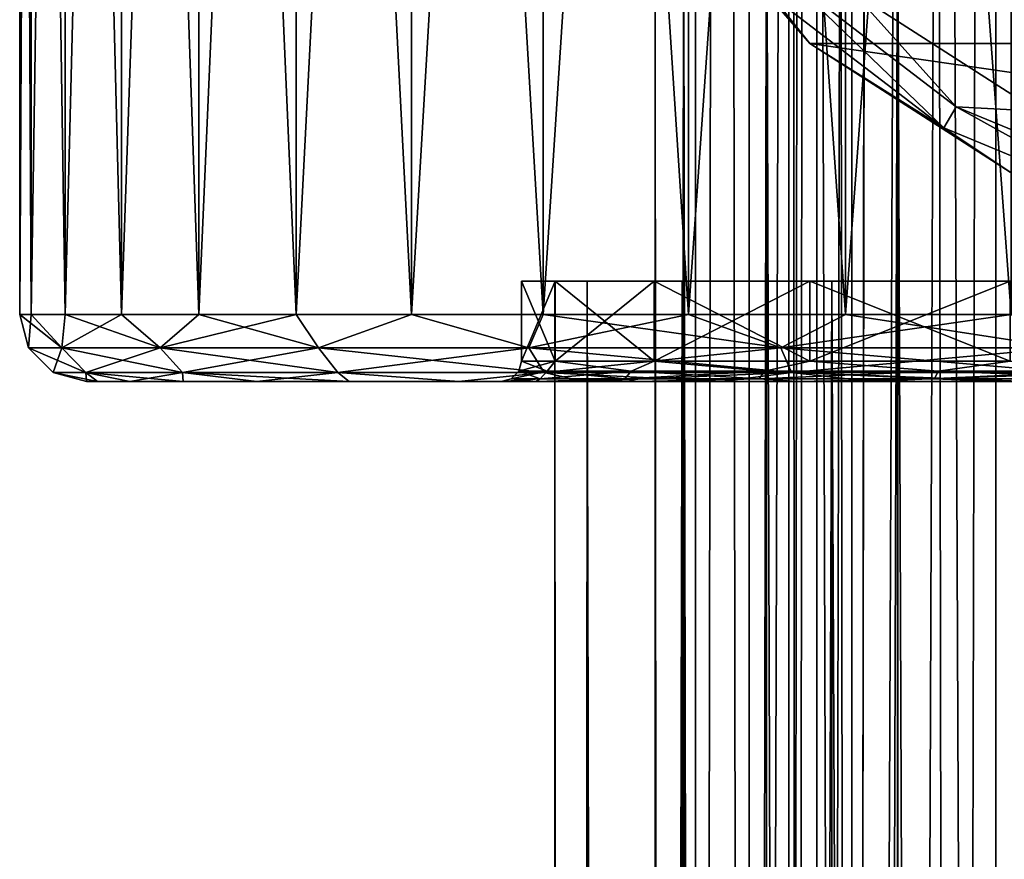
# Model space of a CAD drawing. Header units: millimetres. Extents: x -144 to 364, y -408 to 1133.
# Tile 238 of 256: x -20 to -5, y 688 to 700. Entities that reach past the tile are written whole.
import ezdxf

# ---------------------------------------------------------------- set-up
doc = ezdxf.new("R2010")
doc.units = ezdxf.units.MM
doc.header["$LTSCALE"] = 41.718519
for name, color, linetype in [('1294', 7, 'CONTINUOUS'), ('1295', 7, 'CONTINUOUS'), ('1935', 7, 'CONTINUOUS'), ('1938', 7, 'CONTINUOUS'), ('1939', 7, 'CONTINUOUS'), ('1949', 7, 'CONTINUOUS'), ('408', 7, 'CONTINUOUS'), ('417', 7, 'CONTINUOUS'), ('439', 7, 'CONTINUOUS'), ('440', 7, 'CONTINUOUS'), ('537', 7, 'CONTINUOUS'), ('538', 7, 'CONTINUOUS'), ('543', 7, 'CONTINUOUS'), ('547', 7, 'CONTINUOUS'), ('548', 7, 'CONTINUOUS'), ('549', 7, 'CONTINUOUS'), ('550', 7, 'CONTINUOUS'), ('551', 7, 'CONTINUOUS'), ('552', 7, 'CONTINUOUS'), ('553', 7, 'CONTINUOUS')]:
    doc.layers.add(name, color=color, linetype=linetype)

msp = doc.modelspace()

# ---------------------------------------------------------------- linework, layer by layer
at = {"layer": '1294', "color": 7, "linetype": 'CONTINUOUS', "true_color": 0xaaaaaa}
for points in [[(-9.096, 552.75, -4.154), (-9.898, 552.75, -1.423), (-9.096, 1072.75, -4.154), (-9.096, 552.75, -4.154)], [(-9.898, 552.75, -1.423), (-9.898, 552.75, 1.423), (-9.898, 1072.75, -1.423), (-9.898, 552.75, -1.423)], [(-9.096, 1072.75, -4.154), (-9.898, 552.75, -1.423), (-9.898, 1072.75, -1.423), (-9.096, 1072.75, -4.154)], [(-9.898, 552.75, 1.423), (-9.096, 552.75, 4.154), (-9.898, 1072.75, 1.423), (-9.898, 552.75, 1.423)], [(-9.898, 1072.75, -1.423), (-9.898, 552.75, 1.423), (-9.898, 1072.75, 1.423), (-9.898, 1072.75, -1.423)], [(-9.898, 1072.75, 1.423), (-9.096, 552.75, 4.154), (-9.096, 1072.75, 4.154), (-9.898, 1072.75, 1.423)], [(-7.557, 552.75, -6.549), (-9.096, 552.75, -4.154), (-7.557, 1072.75, -6.549), (-7.557, 552.75, -6.549)], [(-7.557, 1072.75, -6.549), (-9.096, 552.75, -4.154), (-9.096, 1072.75, -4.154), (-7.557, 1072.75, -6.549)], [(-9.096, 552.75, 4.154), (-7.557, 552.75, 6.549), (-9.096, 1072.75, 4.154), (-9.096, 552.75, 4.154)], [(-9.096, 1072.75, 4.154), (-7.557, 552.75, 6.549), (-7.557, 1072.75, 6.549), (-9.096, 1072.75, 4.154)], [(-5.406, 552.75, -8.413), (-7.557, 552.75, -6.549), (-5.406, 1072.75, -8.413), (-5.406, 552.75, -8.413)], [(-5.406, 1072.75, -8.413), (-7.557, 552.75, -6.549), (-7.557, 1072.75, -6.549), (-5.406, 1072.75, -8.413)], [(-7.557, 552.75, 6.549), (-5.406, 552.75, 8.413), (-7.557, 1072.75, 6.549), (-7.557, 552.75, 6.549)], [(-7.557, 1072.75, 6.549), (-5.406, 552.75, 8.413), (-5.406, 1072.75, 8.413), (-7.557, 1072.75, 6.549)], [(-2.817, 552.75, -9.595), (-5.406, 552.75, -8.413), (-2.817, 1072.75, -9.595), (-2.817, 552.75, -9.595)], [(-2.817, 1072.75, -9.595), (-5.406, 552.75, -8.413), (-5.406, 1072.75, -8.413), (-2.817, 1072.75, -9.595)], [(-5.406, 552.75, 8.413), (-2.817, 552.75, 9.595), (-5.406, 1072.75, 8.413), (-5.406, 552.75, 8.413)], [(-5.406, 1072.75, 8.413), (-2.817, 552.75, 9.595), (-2.817, 1072.75, 9.595), (-5.406, 1072.75, 8.413)]]:
    msp.add_3dface(points, dxfattribs=at)
at = {"layer": '1295', "color": 7, "linetype": 'CONTINUOUS', "true_color": 0xaaaaaa}
for points in [[(-8.5, 1072.75), (-8.084, 1072.75, 2.627), (-8.5, 555.25, 0.001), (-8.5, 1072.75)], [(-8.5, 555.25, 0.001), (-8.084, 1072.75, 2.627), (-8.395, 555.25, 1.331), (-8.5, 555.25, 0.001)], [(-8.084, 1072.75, -2.627), (-8.5, 1072.75), (-8.395, 555.25, -1.33), (-8.084, 1072.75, -2.627)], [(-8.395, 555.25, -1.33), (-8.5, 1072.75), (-8.5, 555.25, 0.001), (-8.395, 555.25, -1.33)], [(-8.395, 555.25, 1.331), (-8.084, 1072.75, 2.627), (-8.083, 555.25, 2.629), (-8.395, 555.25, 1.331)], [(-8.084, 555.25, -2.627), (-8.084, 1072.75, -2.627), (-8.395, 555.25, -1.33), (-8.084, 555.25, -2.627)], [(-8.084, 1072.75, 2.627), (-6.877, 1072.75, 4.996), (-8.083, 555.25, 2.629), (-8.084, 1072.75, 2.627)], [(-6.877, 1072.75, -4.996), (-8.084, 1072.75, -2.627), (-7.573, 555.25, -3.86), (-6.877, 1072.75, -4.996)], [(-7.573, 555.25, -3.86), (-8.084, 1072.75, -2.627), (-8.084, 555.25, -2.627), (-7.573, 555.25, -3.86)], [(-8.083, 555.25, 2.629), (-6.877, 1072.75, 4.996), (-7.571, 555.25, 3.863), (-8.083, 555.25, 2.629)], [(-6.875, 555.25, -4.998), (-6.877, 1072.75, -4.996), (-7.573, 555.25, -3.86), (-6.875, 555.25, -4.998)], [(-7.571, 555.25, 3.863), (-6.877, 1072.75, 4.996), (-6.872, 555.25, 5.003), (-7.571, 555.25, 3.863)], [(-6.877, 1072.75, 4.996), (-4.996, 1072.75, 6.877), (-6.872, 555.25, 5.003), (-6.877, 1072.75, 4.996)], [(-4.996, 1072.75, -6.877), (-6.877, 1072.75, -4.996), (-6.006, 555.25, -6.014), (-4.996, 1072.75, -6.877)], [(-6.006, 555.25, -6.014), (-6.877, 1072.75, -4.996), (-6.875, 555.25, -4.998), (-6.006, 555.25, -6.014)], [(-6.872, 555.25, 5.003), (-4.996, 1072.75, 6.877), (-4.99, 555.25, 6.881), (-6.872, 555.25, 5.003)], [(-4.989, 555.25, -6.882), (-4.996, 1072.75, -6.877), (-6.006, 555.25, -6.014), (-4.989, 555.25, -6.882)]]:
    msp.add_3dface(points, dxfattribs=at)
at = {"layer": '1935', "color": 7, "linetype": 'CONTINUOUS', "true_color": 0xaaaaaa}
msp.add_3dface([(-4.777, 698.789, -47.5), (7.531, 700.559, -47.5), (-7.531, 700.559, -47.5), (-4.777, 698.789, -47.5)], dxfattribs=at)
at = {"layer": '1938', "color": 7, "linetype": 'CONTINUOUS', "true_color": 0xaaaaaa}
for points in [[(-8.186, 699.803, -77.5), (-10.516, 702.492, -77.5), (8.186, 699.803, -77.5), (-8.186, 699.803, -77.5)], [(8.186, 699.803, -77.5), (-10.516, 702.492, -77.5), (10.516, 702.492, -77.5), (8.186, 699.803, -77.5)], [(-5.193, 697.88, -77.5), (-8.186, 699.803, -77.5), (5.193, 697.88, -77.5), (-5.193, 697.88, -77.5)], [(5.193, 697.88, -77.5), (-8.186, 699.803, -77.5), (8.186, 699.803, -77.5), (5.193, 697.88, -77.5)]]:
    msp.add_3dface(points, dxfattribs=at)
at = {"layer": '1939', "color": 7, "linetype": 'CONTINUOUS', "true_color": 0xaaaaaa}
for points in [[(-10.516, 702.492, -77.5), (-8.186, 699.803, -77.5), (-10.516, 702.492, -48.5), (-10.516, 702.492, -77.5)], [(-10.516, 702.492, -48.5), (-8.186, 699.803, -77.5), (-8.186, 699.803, -48.5), (-10.516, 702.492, -48.5)], [(-8.186, 699.803, -77.5), (-5.193, 697.88, -77.5), (-8.186, 699.803, -48.5), (-8.186, 699.803, -77.5)], [(-8.186, 699.803, -48.5), (-5.193, 697.88, -77.5), (-5.193, 697.88, -48.5), (-8.186, 699.803, -48.5)]]:
    msp.add_3dface(points, dxfattribs=at)
at = {"layer": '1949', "color": 7, "linetype": 'CONTINUOUS', "true_color": 0xaaaaaa}
for points in [[(-10.516, 702.492, -48.5), (-8.186, 699.803, -48.5), (-8.744, 700.506, -48), (-10.516, 702.492, -48.5)], [(-6.183, 698.54, -48), (-8.485, 700.765, -47.634), (-8.744, 700.506, -48), (-6.183, 698.54, -48)], [(-6, 698.858, -47.634), (-7.531, 700.559, -47.5), (-8.485, 700.765, -47.634), (-6, 698.858, -47.634)], [(-6, 698.858, -47.634), (-8.485, 700.765, -47.634), (-6.183, 698.54, -48), (-6, 698.858, -47.634)], [(-4.777, 698.789, -47.5), (-7.531, 700.559, -47.5), (-6, 698.858, -47.634), (-4.777, 698.789, -47.5)], [(-8.186, 699.803, -48.5), (-6.183, 698.54, -48), (-8.744, 700.506, -48), (-8.186, 699.803, -48.5)], [(-8.186, 699.803, -48.5), (-5.193, 697.88, -48.5), (-6.183, 698.54, -48), (-8.186, 699.803, -48.5)], [(-3.201, 697.305, -48), (-6, 698.858, -47.634), (-6.183, 698.54, -48), (-3.201, 697.305, -48)], [(-3.106, 697.659, -47.634), (-4.777, 698.789, -47.5), (-6, 698.858, -47.634), (-3.106, 697.659, -47.634)], [(-3.106, 697.659, -47.634), (-6, 698.858, -47.634), (-3.201, 697.305, -48), (-3.106, 697.659, -47.634)], [(-5.193, 697.88, -48.5), (-3.201, 697.305, -48), (-6.183, 698.54, -48), (-5.193, 697.88, -48.5)]]:
    msp.add_3dface(points, dxfattribs=at)
at = {"layer": '408', "color": 7, "linetype": 'CONTINUOUS', "true_color": 0xaaaaaa}
for points in [[(-11.514, 696.25, 3.381), (-12, 696.25), (-11.514, 39.15, 3.381), (-11.514, 696.25, 3.381)], [(-11.514, 39.15, 3.381), (-12, 696.25), (-12, 39.15), (-11.514, 39.15, 3.381)], [(-10.095, 696.25, 6.488), (-11.514, 696.25, 3.381), (-10.095, 39.15, 6.488), (-10.095, 696.25, 6.488)], [(-10.095, 39.15, 6.488), (-11.514, 696.25, 3.381), (-11.514, 39.15, 3.381), (-10.095, 39.15, 6.488)], [(-7.858, 696.25, 9.069), (-10.095, 696.25, 6.488), (-7.858, 39.15, 9.069), (-7.858, 696.25, 9.069)], [(-7.858, 39.15, 9.069), (-10.095, 696.25, 6.488), (-10.095, 39.15, 6.488), (-7.858, 39.15, 9.069)], [(-4.985, 696.25, 10.916), (-7.858, 696.25, 9.069), (-4.985, 39.15, 10.916), (-4.985, 696.25, 10.916)], [(-4.985, 39.15, 10.916), (-7.858, 696.25, 9.069), (-7.858, 39.15, 9.069), (-4.985, 39.15, 10.916)]]:
    msp.add_3dface(points, dxfattribs=at)
at = {"layer": '417', "color": 7, "linetype": 'CONTINUOUS', "true_color": 0xaaaaaa}
for points in [[(-12, 39.15), (-12, 696.25), (-11.514, 696.25, -3.381), (-12, 39.15)], [(-11.514, 39.15, -3.381), (-12, 39.15), (-11.514, 696.25, -3.381), (-11.514, 39.15, -3.381)], [(-10.095, 39.15, -6.488), (-11.514, 39.15, -3.381), (-10.095, 696.25, -6.488), (-10.095, 39.15, -6.488)], [(-10.095, 696.25, -6.488), (-11.514, 39.15, -3.381), (-11.514, 696.25, -3.381), (-10.095, 696.25, -6.488)], [(-7.858, 39.15, -9.069), (-10.095, 39.15, -6.488), (-7.858, 696.25, -9.069), (-7.858, 39.15, -9.069)], [(-7.858, 696.25, -9.069), (-10.095, 39.15, -6.488), (-10.095, 696.25, -6.488), (-7.858, 696.25, -9.069)], [(-4.985, 39.15, -10.916), (-7.858, 39.15, -9.069), (-4.985, 696.25, -10.916), (-4.985, 39.15, -10.916)], [(-4.985, 696.25, -10.916), (-7.858, 39.15, -9.069), (-7.858, 696.25, -9.069), (-4.985, 696.25, -10.916)]]:
    msp.add_3dface(points, dxfattribs=at)
at = {"layer": '439', "color": 7, "linetype": 'CONTINUOUS', "true_color": 0xaaaaaa}
for points in [[(-10.075, 49.75, 2.958), (-10.5, 49.75), (-10.075, 702.75, 2.958), (-10.075, 49.75, 2.958)], [(-10.075, 702.75, 2.958), (-10.5, 49.75), (-10.5, 376.25), (-10.075, 702.75, 2.958)], [(-10.5, 702.75), (-10.075, 702.75, 2.958), (-10.5, 376.25), (-10.5, 702.75)], [(-8.833, 49.75, 5.677), (-10.075, 49.75, 2.958), (-8.833, 702.75, 5.677), (-8.833, 49.75, 5.677)], [(-10.075, 49.75, 2.958), (-10.075, 702.75, 2.958), (-8.833, 702.75, 5.677), (-10.075, 49.75, 2.958)], [(-6.876, 49.75, 7.935), (-8.833, 49.75, 5.677), (-6.876, 702.75, 7.935), (-6.876, 49.75, 7.935)], [(-8.833, 49.75, 5.677), (-8.833, 702.75, 5.677), (-6.876, 702.75, 7.935), (-8.833, 49.75, 5.677)], [(-4.362, 49.75, 9.551), (-6.876, 49.75, 7.935), (-4.362, 702.75, 9.551), (-4.362, 49.75, 9.551)], [(-6.876, 49.75, 7.935), (-6.876, 702.75, 7.935), (-4.362, 702.75, 9.551), (-6.876, 49.75, 7.935)]]:
    msp.add_3dface(points, dxfattribs=at)
at = {"layer": '440', "color": 7, "linetype": 'CONTINUOUS', "true_color": 0xaaaaaa}
for points in [[(-10.075, 49.75, -2.958), (-10.075, 702.75, -2.958), (-10.5, 702.75), (-10.075, 49.75, -2.958)], [(-10.075, 49.75, -2.958), (-10.5, 702.75), (-10.5, 376.25), (-10.075, 49.75, -2.958)], [(-10.075, 49.75, -2.958), (-8.833, 49.75, -5.677), (-10.075, 702.75, -2.958), (-10.075, 49.75, -2.958)], [(-8.833, 49.75, -5.677), (-8.833, 702.75, -5.677), (-10.075, 702.75, -2.958), (-8.833, 49.75, -5.677)], [(-8.833, 49.75, -5.677), (-6.876, 49.75, -7.935), (-8.833, 702.75, -5.677), (-8.833, 49.75, -5.677)], [(-6.876, 49.75, -7.935), (-6.876, 702.75, -7.935), (-8.833, 702.75, -5.677), (-6.876, 49.75, -7.935)], [(-6.876, 49.75, -7.935), (-4.362, 49.75, -9.551), (-6.876, 702.75, -7.935), (-6.876, 49.75, -7.935)], [(-4.362, 49.75, -9.551), (-4.362, 702.75, -9.551), (-6.876, 702.75, -7.935), (-4.362, 49.75, -9.551)]]:
    msp.add_3dface(points, dxfattribs=at)
at = {"layer": '537', "color": 7, "linetype": 'CONTINUOUS', "true_color": 0xaaaaaa}
for points in [[(-18.838, 694.75, 2.479), (-19, 694.75), (-12.282, 694.75, 3.605), (-18.838, 694.75, 2.479)], [(-19, 694.75), (-18.838, 694.75, -2.479), (-12.8, 694.75), (-19, 694.75)], [(-12.282, 694.75, 3.605), (-19, 694.75), (-12.8, 694.75), (-12.282, 694.75, 3.605)], [(-18.353, 694.75, 4.917), (-18.838, 694.75, 2.479), (-12.282, 694.75, 3.605), (-18.353, 694.75, 4.917)], [(-18.838, 694.75, -2.479), (-18.353, 694.75, -4.917), (-12.282, 694.75, -3.605), (-18.838, 694.75, -2.479)], [(-12.8, 694.75), (-18.838, 694.75, -2.479), (-12.282, 694.75, -3.605), (-12.8, 694.75)], [(-17.554, 694.75, 7.271), (-18.353, 694.75, 4.917), (-10.768, 694.75, 6.92), (-17.554, 694.75, 7.271)], [(-10.768, 694.75, 6.92), (-18.353, 694.75, 4.917), (-12.282, 694.75, 3.605), (-10.768, 694.75, 6.92)], [(-18.353, 694.75, -4.917), (-17.554, 694.75, -7.271), (-10.768, 694.75, -6.92), (-18.353, 694.75, -4.917)], [(-12.282, 694.75, -3.605), (-18.353, 694.75, -4.917), (-10.768, 694.75, -6.92), (-12.282, 694.75, -3.605)], [(-16.455, 694.75, 9.5), (-17.554, 694.75, 7.271), (-8.383, 694.75, 9.673), (-16.455, 694.75, 9.5)], [(-8.383, 694.75, 9.673), (-17.554, 694.75, 7.271), (-10.768, 694.75, 6.92), (-8.383, 694.75, 9.673)], [(-17.554, 694.75, -7.271), (-16.455, 694.75, -9.5), (-10.768, 694.75, -6.92), (-17.554, 694.75, -7.271)], [(-15.074, 694.75, 11.566), (-16.455, 694.75, 9.5), (-8.383, 694.75, 9.673), (-15.074, 694.75, 11.566)], [(-16.455, 694.75, -9.5), (-15.074, 694.75, -11.566), (-8.383, 694.75, -9.673), (-16.455, 694.75, -9.5)], [(-10.768, 694.75, -6.92), (-16.455, 694.75, -9.5), (-8.383, 694.75, -9.673), (-10.768, 694.75, -6.92)], [(-13.435, 694.75, 13.435), (-15.074, 694.75, 11.566), (-1.822, 694.75, 12.67), (-13.435, 694.75, 13.435)], [(-1.822, 694.75, 12.67), (-15.074, 694.75, 11.566), (-5.318, 694.75, 11.643), (-1.822, 694.75, 12.67)], [(-5.318, 694.75, 11.643), (-15.074, 694.75, 11.566), (-8.383, 694.75, 9.673), (-5.318, 694.75, 11.643)], [(-15.074, 694.75, -11.566), (-13.435, 694.75, -13.435), (-5.318, 694.75, -11.643), (-15.074, 694.75, -11.566)], [(-8.383, 694.75, -9.673), (-15.074, 694.75, -11.566), (-5.318, 694.75, -11.643), (-8.383, 694.75, -9.673)], [(-11.567, 694.75, 15.074), (-13.435, 694.75, 13.435), (11.567, 694.75, 15.074), (-11.567, 694.75, 15.074)], [(11.567, 694.75, 15.074), (-13.435, 694.75, 13.435), (13.435, 694.75, 13.435), (11.567, 694.75, 15.074)], [(13.435, 694.75, 13.435), (-13.435, 694.75, 13.435), (-1.822, 694.75, 12.67), (13.435, 694.75, 13.435)], [(-11.567, 694.75, -15.074), (13.435, 694.75, -13.435), (-13.435, 694.75, -13.435), (-11.567, 694.75, -15.074)], [(-13.435, 694.75, -13.435), (13.435, 694.75, -13.435), (1.822, 694.75, -12.67), (-13.435, 694.75, -13.435)], [(-5.318, 694.75, -11.643), (-13.435, 694.75, -13.435), (-1.822, 694.75, -12.67), (-5.318, 694.75, -11.643)], [(-1.822, 694.75, -12.67), (-13.435, 694.75, -13.435), (1.822, 694.75, -12.67), (-1.822, 694.75, -12.67)], [(-9.5, 694.75, 16.454), (-11.567, 694.75, 15.074), (9.5, 694.75, 16.454), (-9.5, 694.75, 16.454)], [(9.5, 694.75, 16.454), (-11.567, 694.75, 15.074), (11.567, 694.75, 15.074), (9.5, 694.75, 16.454)], [(11.567, 694.75, -15.074), (13.435, 694.75, -13.435), (-11.567, 694.75, -15.074), (11.567, 694.75, -15.074)], [(-9.5, 694.75, -16.454), (11.567, 694.75, -15.074), (-11.567, 694.75, -15.074), (-9.5, 694.75, -16.454)], [(-7.271, 694.75, 17.554), (-9.5, 694.75, 16.454), (7.271, 694.75, 17.554), (-7.271, 694.75, 17.554)], [(7.271, 694.75, 17.554), (-9.5, 694.75, 16.454), (9.5, 694.75, 16.454), (7.271, 694.75, 17.554)], [(9.5, 694.75, -16.454), (11.567, 694.75, -15.074), (-9.5, 694.75, -16.454), (9.5, 694.75, -16.454)], [(-7.271, 694.75, -17.554), (9.5, 694.75, -16.454), (-9.5, 694.75, -16.454), (-7.271, 694.75, -17.554)], [(-4.918, 694.75, 18.353), (-7.271, 694.75, 17.554), (4.918, 694.75, 18.353), (-4.918, 694.75, 18.353)], [(4.918, 694.75, 18.353), (-7.271, 694.75, 17.554), (7.271, 694.75, 17.554), (4.918, 694.75, 18.353)], [(7.271, 694.75, -17.554), (9.5, 694.75, -16.454), (-7.271, 694.75, -17.554), (7.271, 694.75, -17.554)], [(-4.918, 694.75, -18.353), (7.271, 694.75, -17.554), (-7.271, 694.75, -17.554), (-4.918, 694.75, -18.353)]]:
    msp.add_3dface(points, dxfattribs=at)
at = {"layer": '538', "color": 7, "linetype": 'CONTINUOUS', "true_color": 0xaaaaaa}
for points in [[(-20, 729.25), (-19.829, 729.25, -2.611), (-20, 695.75), (-20, 729.25)], [(-20, 695.75), (-19.829, 729.25, -2.611), (-19.829, 695.75, -2.611), (-20, 695.75)], [(-19.829, 729.25, -2.611), (-19.319, 729.25, -5.176), (-19.829, 695.75, -2.611), (-19.829, 729.25, -2.611)], [(-19.829, 695.75, -2.611), (-19.319, 729.25, -5.176), (-19.319, 695.75, -5.176), (-19.829, 695.75, -2.611)], [(-19.319, 729.25, -5.176), (-18.478, 729.25, -7.654), (-19.319, 695.75, -5.176), (-19.319, 729.25, -5.176)], [(-19.319, 695.75, -5.176), (-18.478, 729.25, -7.654), (-18.478, 695.75, -7.654), (-19.319, 695.75, -5.176)], [(-18.478, 729.25, -7.654), (-17.321, 729.25, -10), (-18.478, 695.75, -7.654), (-18.478, 729.25, -7.654)], [(-18.478, 695.75, -7.654), (-17.321, 729.25, -10), (-17.321, 695.75, -10), (-18.478, 695.75, -7.654)], [(-17.321, 729.25, -10), (-15.867, 729.25, -12.175), (-17.321, 695.75, -10), (-17.321, 729.25, -10)], [(-17.321, 695.75, -10), (-15.867, 729.25, -12.175), (-15.867, 695.75, -12.175), (-17.321, 695.75, -10)], [(-15.867, 729.25, -12.175), (-14.142, 729.25, -14.142), (-15.867, 695.75, -12.175), (-15.867, 729.25, -12.175)], [(-15.867, 695.75, -12.175), (-14.142, 729.25, -14.142), (-14.142, 695.75, -14.142), (-15.867, 695.75, -12.175)], [(-14.142, 729.25, -14.142), (-12.175, 729.25, -15.867), (-14.142, 695.75, -14.142), (-14.142, 729.25, -14.142)], [(-14.142, 695.75, -14.142), (-12.175, 729.25, -15.867), (-12.175, 695.75, -15.867), (-14.142, 695.75, -14.142)], [(-12.175, 729.25, -15.867), (-10, 729.25, -17.321), (-12.175, 695.75, -15.867), (-12.175, 729.25, -15.867)], [(-12.175, 695.75, -15.867), (-10, 729.25, -17.321), (-10, 695.75, -17.321), (-12.175, 695.75, -15.867)], [(-10, 729.25, -17.321), (-7.654, 729.25, -18.478), (-10, 695.75, -17.321), (-10, 729.25, -17.321)], [(-10, 695.75, -17.321), (-7.654, 729.25, -18.478), (-7.654, 695.75, -18.478), (-10, 695.75, -17.321)], [(-7.654, 729.25, -18.478), (-5.176, 729.25, -19.319), (-7.654, 695.75, -18.478), (-7.654, 729.25, -18.478)], [(-7.654, 695.75, -18.478), (-5.176, 729.25, -19.319), (-5.176, 695.75, -19.319), (-7.654, 695.75, -18.478)]]:
    msp.add_3dface(points, dxfattribs=at)
at = {"layer": '543', "color": 7, "linetype": 'CONTINUOUS', "true_color": 0xaaaaaa}
for points in [[(-20, 729.25), (-20, 695.75), (-19.829, 695.75, 2.611), (-20, 729.25)], [(-19.829, 729.25, 2.611), (-20, 729.25), (-19.829, 695.75, 2.611), (-19.829, 729.25, 2.611)], [(-19.319, 729.25, 5.176), (-19.829, 729.25, 2.611), (-19.319, 695.75, 5.176), (-19.319, 729.25, 5.176)], [(-19.319, 695.75, 5.176), (-19.829, 729.25, 2.611), (-19.829, 695.75, 2.611), (-19.319, 695.75, 5.176)], [(-18.478, 729.25, 7.654), (-19.319, 729.25, 5.176), (-18.478, 695.75, 7.654), (-18.478, 729.25, 7.654)], [(-18.478, 695.75, 7.654), (-19.319, 729.25, 5.176), (-19.319, 695.75, 5.176), (-18.478, 695.75, 7.654)], [(-17.321, 729.25, 10), (-18.478, 729.25, 7.654), (-17.321, 695.75, 10), (-17.321, 729.25, 10)], [(-17.321, 695.75, 10), (-18.478, 729.25, 7.654), (-18.478, 695.75, 7.654), (-17.321, 695.75, 10)], [(-15.867, 729.25, 12.175), (-17.321, 729.25, 10), (-15.867, 695.75, 12.175), (-15.867, 729.25, 12.175)], [(-15.867, 695.75, 12.175), (-17.321, 729.25, 10), (-17.321, 695.75, 10), (-15.867, 695.75, 12.175)], [(-14.142, 729.25, 14.142), (-15.867, 729.25, 12.175), (-14.142, 695.75, 14.142), (-14.142, 729.25, 14.142)], [(-14.142, 695.75, 14.142), (-15.867, 729.25, 12.175), (-15.867, 695.75, 12.175), (-14.142, 695.75, 14.142)], [(-12.175, 729.25, 15.867), (-14.142, 729.25, 14.142), (-12.175, 695.75, 15.867), (-12.175, 729.25, 15.867)], [(-12.175, 695.75, 15.867), (-14.142, 729.25, 14.142), (-14.142, 695.75, 14.142), (-12.175, 695.75, 15.867)], [(-10, 729.25, 17.321), (-12.175, 729.25, 15.867), (-10, 695.75, 17.321), (-10, 729.25, 17.321)], [(-10, 695.75, 17.321), (-12.175, 729.25, 15.867), (-12.175, 695.75, 15.867), (-10, 695.75, 17.321)], [(-7.654, 729.25, 18.478), (-10, 729.25, 17.321), (-7.654, 695.75, 18.478), (-7.654, 729.25, 18.478)], [(-7.654, 695.75, 18.478), (-10, 729.25, 17.321), (-10, 695.75, 17.321), (-7.654, 695.75, 18.478)], [(-5.176, 729.25, 19.319), (-7.654, 729.25, 18.478), (-5.176, 695.75, 19.319), (-5.176, 729.25, 19.319)], [(-5.176, 695.75, 19.319), (-7.654, 729.25, 18.478), (-7.654, 695.75, 18.478), (-5.176, 695.75, 19.319)]]:
    msp.add_3dface(points, dxfattribs=at)
at = {"layer": '547', "color": 7, "linetype": 'CONTINUOUS', "true_color": 0xaaaaaa}
for points in [[(-20, 695.75), (-19.829, 695.75, -2.611), (-19.866, 695.25), (-20, 695.75)], [(-19.866, 695.25), (-19.829, 695.75, -2.611), (-19.368, 695.25, -4.421), (-19.866, 695.25)], [(-19.829, 695.75, -2.611), (-19.319, 695.75, -5.176), (-19.368, 695.25, -4.421), (-19.829, 695.75, -2.611)], [(-19.319, 695.75, -5.176), (-18.478, 695.75, -7.654), (-19.368, 695.25, -4.421), (-19.319, 695.75, -5.176)], [(-19.368, 695.25, -4.421), (-18.478, 695.75, -7.654), (-17.899, 695.25, -8.62), (-19.368, 695.25, -4.421)], [(-18.478, 695.75, -7.654), (-17.321, 695.75, -10), (-17.899, 695.25, -8.62), (-18.478, 695.75, -7.654)], [(-17.321, 695.75, -10), (-15.867, 695.75, -12.175), (-17.899, 695.25, -8.62), (-17.321, 695.75, -10)], [(-17.899, 695.25, -8.62), (-15.867, 695.75, -12.175), (-15.532, 695.25, -12.386), (-17.899, 695.25, -8.62)], [(-15.867, 695.75, -12.175), (-14.142, 695.75, -14.142), (-15.532, 695.25, -12.386), (-15.867, 695.75, -12.175)], [(-15.532, 695.25, -12.386), (-14.142, 695.75, -14.142), (-12.386, 695.25, -15.532), (-15.532, 695.25, -12.386)], [(-14.142, 695.75, -14.142), (-12.175, 695.75, -15.867), (-12.386, 695.25, -15.532), (-14.142, 695.75, -14.142)], [(-12.175, 695.75, -15.867), (-10, 695.75, -17.321), (-12.386, 695.25, -15.532), (-12.175, 695.75, -15.867)], [(-12.386, 695.25, -15.532), (-10, 695.75, -17.321), (-8.62, 695.25, -17.899), (-12.386, 695.25, -15.532)], [(-10, 695.75, -17.321), (-7.654, 695.75, -18.478), (-8.62, 695.25, -17.899), (-10, 695.75, -17.321)], [(-7.654, 695.75, -18.478), (-5.176, 695.75, -19.319), (-8.62, 695.25, -17.899), (-7.654, 695.75, -18.478)], [(-8.62, 695.25, -17.899), (-5.176, 695.75, -19.319), (-4.421, 695.25, -19.368), (-8.62, 695.25, -17.899)], [(-19.866, 695.25), (-19.368, 695.25, -4.421), (-19.5, 694.884), (-19.866, 695.25)], [(-19.5, 694.884), (-19.368, 695.25, -4.421), (-19.011, 694.884, -4.339), (-19.5, 694.884)], [(-19.368, 695.25, -4.421), (-17.899, 695.25, -8.62), (-19.011, 694.884, -4.339), (-19.368, 695.25, -4.421)], [(-19.011, 694.884, -4.339), (-17.899, 695.25, -8.62), (-17.568, 694.884, -8.461), (-19.011, 694.884, -4.339)], [(-17.899, 695.25, -8.62), (-15.532, 695.25, -12.386), (-17.568, 694.884, -8.461), (-17.899, 695.25, -8.62)], [(-17.568, 694.884, -8.461), (-15.532, 695.25, -12.386), (-15.245, 694.884, -12.158), (-17.568, 694.884, -8.461)], [(-15.532, 695.25, -12.386), (-12.386, 695.25, -15.532), (-15.245, 694.884, -12.158), (-15.532, 695.25, -12.386)], [(-15.245, 694.884, -12.158), (-12.386, 695.25, -15.532), (-12.158, 694.884, -15.245), (-15.245, 694.884, -12.158)], [(-12.386, 695.25, -15.532), (-8.62, 695.25, -17.899), (-12.158, 694.884, -15.245), (-12.386, 695.25, -15.532)], [(-12.158, 694.884, -15.245), (-8.62, 695.25, -17.899), (-8.461, 694.884, -17.568), (-12.158, 694.884, -15.245)], [(-8.62, 695.25, -17.899), (-4.421, 695.25, -19.368), (-8.461, 694.884, -17.568), (-8.62, 695.25, -17.899)], [(-8.461, 694.884, -17.568), (-4.421, 695.25, -19.368), (-4.339, 694.884, -19.011), (-8.461, 694.884, -17.568)], [(-19, 694.75), (-19.5, 694.884), (-19.011, 694.884, -4.339), (-19, 694.75)], [(-18.838, 694.75, -2.479), (-19, 694.75), (-19.011, 694.884, -4.339), (-18.838, 694.75, -2.479)], [(-18.353, 694.75, -4.917), (-18.838, 694.75, -2.479), (-19.011, 694.884, -4.339), (-18.353, 694.75, -4.917)], [(-18.353, 694.75, -4.917), (-19.011, 694.884, -4.339), (-17.568, 694.884, -8.461), (-18.353, 694.75, -4.917)], [(-17.554, 694.75, -7.271), (-18.353, 694.75, -4.917), (-17.568, 694.884, -8.461), (-17.554, 694.75, -7.271)], [(-16.455, 694.75, -9.5), (-17.554, 694.75, -7.271), (-17.568, 694.884, -8.461), (-16.455, 694.75, -9.5)], [(-16.455, 694.75, -9.5), (-17.568, 694.884, -8.461), (-15.245, 694.884, -12.158), (-16.455, 694.75, -9.5)], [(-15.074, 694.75, -11.566), (-16.455, 694.75, -9.5), (-15.245, 694.884, -12.158), (-15.074, 694.75, -11.566)], [(-13.435, 694.75, -13.435), (-15.074, 694.75, -11.566), (-15.245, 694.884, -12.158), (-13.435, 694.75, -13.435)], [(-13.435, 694.75, -13.435), (-15.245, 694.884, -12.158), (-12.158, 694.884, -15.245), (-13.435, 694.75, -13.435)], [(-11.567, 694.75, -15.074), (-13.435, 694.75, -13.435), (-12.158, 694.884, -15.245), (-11.567, 694.75, -15.074)], [(-11.567, 694.75, -15.074), (-12.158, 694.884, -15.245), (-8.461, 694.884, -17.568), (-11.567, 694.75, -15.074)], [(-9.5, 694.75, -16.454), (-11.567, 694.75, -15.074), (-8.461, 694.884, -17.568), (-9.5, 694.75, -16.454)], [(-7.271, 694.75, -17.554), (-9.5, 694.75, -16.454), (-8.461, 694.884, -17.568), (-7.271, 694.75, -17.554)], [(-7.271, 694.75, -17.554), (-8.461, 694.884, -17.568), (-4.339, 694.884, -19.011), (-7.271, 694.75, -17.554)], [(-4.918, 694.75, -18.353), (-7.271, 694.75, -17.554), (-4.339, 694.884, -19.011), (-4.918, 694.75, -18.353)]]:
    msp.add_3dface(points, dxfattribs=at)
at = {"layer": '548', "color": 7, "linetype": 'CONTINUOUS', "true_color": 0xaaaaaa}
for points in [[(-19.829, 695.75, 2.611), (-20, 695.75), (-19.368, 695.25, 4.421), (-19.829, 695.75, 2.611)], [(-20, 695.75), (-19.866, 695.25), (-19.368, 695.25, 4.421), (-20, 695.75)], [(-19.319, 695.75, 5.176), (-19.829, 695.75, 2.611), (-19.368, 695.25, 4.421), (-19.319, 695.75, 5.176)], [(-17.899, 695.25, 8.62), (-19.319, 695.75, 5.176), (-19.368, 695.25, 4.421), (-17.899, 695.25, 8.62)], [(-18.478, 695.75, 7.654), (-19.319, 695.75, 5.176), (-17.899, 695.25, 8.62), (-18.478, 695.75, 7.654)], [(-17.321, 695.75, 10), (-18.478, 695.75, 7.654), (-17.899, 695.25, 8.62), (-17.321, 695.75, 10)], [(-15.532, 695.25, 12.386), (-17.321, 695.75, 10), (-17.899, 695.25, 8.62), (-15.532, 695.25, 12.386)], [(-15.867, 695.75, 12.175), (-17.321, 695.75, 10), (-15.532, 695.25, 12.386), (-15.867, 695.75, 12.175)], [(-14.142, 695.75, 14.142), (-15.867, 695.75, 12.175), (-15.532, 695.25, 12.386), (-14.142, 695.75, 14.142)], [(-12.386, 695.25, 15.532), (-14.142, 695.75, 14.142), (-15.532, 695.25, 12.386), (-12.386, 695.25, 15.532)], [(-12.175, 695.75, 15.867), (-14.142, 695.75, 14.142), (-12.386, 695.25, 15.532), (-12.175, 695.75, 15.867)], [(-8.62, 695.25, 17.899), (-12.175, 695.75, 15.867), (-12.386, 695.25, 15.532), (-8.62, 695.25, 17.899)], [(-10, 695.75, 17.321), (-12.175, 695.75, 15.867), (-8.62, 695.25, 17.899), (-10, 695.75, 17.321)], [(-7.654, 695.75, 18.478), (-10, 695.75, 17.321), (-8.62, 695.25, 17.899), (-7.654, 695.75, 18.478)], [(-4.421, 695.25, 19.368), (-7.654, 695.75, 18.478), (-8.62, 695.25, 17.899), (-4.421, 695.25, 19.368)], [(-5.176, 695.75, 19.319), (-7.654, 695.75, 18.478), (-4.421, 695.25, 19.368), (-5.176, 695.75, 19.319)], [(-19.866, 695.25), (-19.5, 694.884), (-19.011, 694.884, 4.339), (-19.866, 695.25)], [(-19.368, 695.25, 4.421), (-19.866, 695.25), (-19.011, 694.884, 4.339), (-19.368, 695.25, 4.421)], [(-17.899, 695.25, 8.62), (-19.368, 695.25, 4.421), (-17.568, 694.884, 8.461), (-17.899, 695.25, 8.62)], [(-17.568, 694.884, 8.461), (-19.368, 695.25, 4.421), (-19.011, 694.884, 4.339), (-17.568, 694.884, 8.461)], [(-15.532, 695.25, 12.386), (-17.899, 695.25, 8.62), (-15.245, 694.884, 12.158), (-15.532, 695.25, 12.386)], [(-15.245, 694.884, 12.158), (-17.899, 695.25, 8.62), (-17.568, 694.884, 8.461), (-15.245, 694.884, 12.158)], [(-12.386, 695.25, 15.532), (-15.532, 695.25, 12.386), (-12.158, 694.884, 15.245), (-12.386, 695.25, 15.532)], [(-12.158, 694.884, 15.245), (-15.532, 695.25, 12.386), (-15.245, 694.884, 12.158), (-12.158, 694.884, 15.245)], [(-8.62, 695.25, 17.899), (-12.386, 695.25, 15.532), (-8.461, 694.884, 17.568), (-8.62, 695.25, 17.899)], [(-8.461, 694.884, 17.568), (-12.386, 695.25, 15.532), (-12.158, 694.884, 15.245), (-8.461, 694.884, 17.568)], [(-4.421, 695.25, 19.368), (-8.62, 695.25, 17.899), (-4.339, 694.884, 19.011), (-4.421, 695.25, 19.368)], [(-4.339, 694.884, 19.011), (-8.62, 695.25, 17.899), (-8.461, 694.884, 17.568), (-4.339, 694.884, 19.011)], [(-19, 694.75), (-18.838, 694.75, 2.479), (-19.5, 694.884), (-19, 694.75)], [(-19.5, 694.884), (-18.838, 694.75, 2.479), (-19.011, 694.884, 4.339), (-19.5, 694.884)], [(-18.838, 694.75, 2.479), (-18.353, 694.75, 4.917), (-19.011, 694.884, 4.339), (-18.838, 694.75, 2.479)], [(-18.353, 694.75, 4.917), (-17.554, 694.75, 7.271), (-19.011, 694.884, 4.339), (-18.353, 694.75, 4.917)], [(-17.554, 694.75, 7.271), (-17.568, 694.884, 8.461), (-19.011, 694.884, 4.339), (-17.554, 694.75, 7.271)], [(-17.554, 694.75, 7.271), (-16.455, 694.75, 9.5), (-17.568, 694.884, 8.461), (-17.554, 694.75, 7.271)], [(-16.455, 694.75, 9.5), (-15.074, 694.75, 11.566), (-17.568, 694.884, 8.461), (-16.455, 694.75, 9.5)], [(-15.074, 694.75, 11.566), (-15.245, 694.884, 12.158), (-17.568, 694.884, 8.461), (-15.074, 694.75, 11.566)], [(-15.074, 694.75, 11.566), (-13.435, 694.75, 13.435), (-15.245, 694.884, 12.158), (-15.074, 694.75, 11.566)], [(-13.435, 694.75, 13.435), (-12.158, 694.884, 15.245), (-15.245, 694.884, 12.158), (-13.435, 694.75, 13.435)], [(-13.435, 694.75, 13.435), (-11.567, 694.75, 15.074), (-12.158, 694.884, 15.245), (-13.435, 694.75, 13.435)], [(-11.567, 694.75, 15.074), (-9.5, 694.75, 16.454), (-12.158, 694.884, 15.245), (-11.567, 694.75, 15.074)], [(-9.5, 694.75, 16.454), (-8.461, 694.884, 17.568), (-12.158, 694.884, 15.245), (-9.5, 694.75, 16.454)], [(-9.5, 694.75, 16.454), (-7.271, 694.75, 17.554), (-8.461, 694.884, 17.568), (-9.5, 694.75, 16.454)], [(-7.271, 694.75, 17.554), (-4.918, 694.75, 18.353), (-8.461, 694.884, 17.568), (-7.271, 694.75, 17.554)], [(-4.918, 694.75, 18.353), (-4.339, 694.884, 19.011), (-8.461, 694.884, 17.568), (-4.918, 694.75, 18.353)]]:
    msp.add_3dface(points, dxfattribs=at)
at = {"layer": '549', "color": 7, "linetype": 'CONTINUOUS', "true_color": 0xaaaaaa}
for points in [[(-12, 696.25), (-11.514, 696.25, 3.381), (-12.5, 696.25), (-12, 696.25)], [(-12, 696.25), (-12.5, 696.25), (-11.994, 696.25, -3.522), (-12, 696.25)], [(-12.5, 696.25), (-11.514, 696.25, 3.381), (-11.994, 696.25, 3.522), (-12.5, 696.25)], [(-11.514, 696.25, -3.381), (-12, 696.25), (-11.994, 696.25, -3.522), (-11.514, 696.25, -3.381)], [(-11.514, 696.25, 3.381), (-10.095, 696.25, 6.488), (-11.994, 696.25, 3.522), (-11.514, 696.25, 3.381)], [(-11.994, 696.25, 3.522), (-10.095, 696.25, 6.488), (-10.516, 696.25, 6.758), (-11.994, 696.25, 3.522)], [(-10.095, 696.25, -6.488), (-11.514, 696.25, -3.381), (-11.994, 696.25, -3.522), (-10.095, 696.25, -6.488)], [(-10.516, 696.25, -6.758), (-10.095, 696.25, -6.488), (-11.994, 696.25, -3.522), (-10.516, 696.25, -6.758)], [(-10.095, 696.25, 6.488), (-7.858, 696.25, 9.069), (-10.516, 696.25, 6.758), (-10.095, 696.25, 6.488)], [(-10.516, 696.25, 6.758), (-7.858, 696.25, 9.069), (-8.186, 696.25, 9.447), (-10.516, 696.25, 6.758)], [(-7.858, 696.25, -9.069), (-10.095, 696.25, -6.488), (-10.516, 696.25, -6.758), (-7.858, 696.25, -9.069)], [(-8.186, 696.25, -9.447), (-7.858, 696.25, -9.069), (-10.516, 696.25, -6.758), (-8.186, 696.25, -9.447)], [(-7.858, 696.25, 9.069), (-4.985, 696.25, 10.916), (-8.186, 696.25, 9.447), (-7.858, 696.25, 9.069)], [(-8.186, 696.25, 9.447), (-4.985, 696.25, 10.916), (-5.193, 696.25, 11.37), (-8.186, 696.25, 9.447)], [(-4.985, 696.25, -10.916), (-7.858, 696.25, -9.069), (-8.186, 696.25, -9.447), (-4.985, 696.25, -10.916)], [(-5.193, 696.25, -11.37), (-4.985, 696.25, -10.916), (-8.186, 696.25, -9.447), (-5.193, 696.25, -11.37)]]:
    msp.add_3dface(points, dxfattribs=at)
at = {"layer": '550', "color": 7, "linetype": 'CONTINUOUS', "true_color": 0xaaaaaa}
for points in [[(-11.994, 696.25, -3.522), (-12.5, 696.25), (-11.994, 695.05, -3.522), (-11.994, 696.25, -3.522)], [(-11.994, 695.05, -3.522), (-12.5, 696.25), (-12.5, 695.05), (-11.994, 695.05, -3.522)], [(-10.516, 696.25, -6.758), (-11.994, 696.25, -3.522), (-10.516, 695.05, -6.758), (-10.516, 696.25, -6.758)], [(-10.516, 695.05, -6.758), (-11.994, 696.25, -3.522), (-11.994, 695.05, -3.522), (-10.516, 695.05, -6.758)], [(-8.186, 696.25, -9.447), (-10.516, 696.25, -6.758), (-8.186, 695.05, -9.447), (-8.186, 696.25, -9.447)], [(-8.186, 695.05, -9.447), (-10.516, 696.25, -6.758), (-10.516, 695.05, -6.758), (-8.186, 695.05, -9.447)], [(-5.193, 696.25, -11.37), (-8.186, 696.25, -9.447), (-5.193, 695.05, -11.37), (-5.193, 696.25, -11.37)], [(-5.193, 695.05, -11.37), (-8.186, 696.25, -9.447), (-8.186, 695.05, -9.447), (-5.193, 695.05, -11.37)]]:
    msp.add_3dface(points, dxfattribs=at)
at = {"layer": '551', "color": 7, "linetype": 'CONTINUOUS', "true_color": 0xaaaaaa}
for points in [[(-12.5, 696.25), (-11.994, 696.25, 3.522), (-12.5, 695.05), (-12.5, 696.25)], [(-12.5, 695.05), (-11.994, 696.25, 3.522), (-11.994, 695.05, 3.522), (-12.5, 695.05)], [(-11.994, 696.25, 3.522), (-10.516, 696.25, 6.758), (-11.994, 695.05, 3.522), (-11.994, 696.25, 3.522)], [(-11.994, 695.05, 3.522), (-10.516, 696.25, 6.758), (-10.516, 695.05, 6.758), (-11.994, 695.05, 3.522)], [(-10.516, 696.25, 6.758), (-8.186, 696.25, 9.447), (-10.516, 695.05, 6.758), (-10.516, 696.25, 6.758)], [(-10.516, 695.05, 6.758), (-8.186, 696.25, 9.447), (-8.186, 695.05, 9.447), (-10.516, 695.05, 6.758)], [(-8.186, 696.25, 9.447), (-5.193, 696.25, 11.37), (-8.186, 695.05, 9.447), (-8.186, 696.25, 9.447)], [(-8.186, 695.05, 9.447), (-5.193, 696.25, 11.37), (-5.193, 695.05, 11.37), (-8.186, 695.05, 9.447)]]:
    msp.add_3dface(points, dxfattribs=at)
at = {"layer": '552', "color": 7, "linetype": 'CONTINUOUS', "true_color": 0xaaaaaa}
for points in [[(-12.5, 695.05), (-11.994, 695.05, 3.522), (-12.54, 694.9), (-12.5, 695.05)], [(-11.994, 695.05, 3.522), (-12.113, 694.9, 3.246), (-12.54, 694.9), (-11.994, 695.05, 3.522)], [(-11.994, 695.05, 3.522), (-10.86, 694.9, 6.27), (-12.113, 694.9, 3.246), (-11.994, 695.05, 3.522)], [(-11.994, 695.05, 3.522), (-10.516, 695.05, 6.758), (-10.86, 694.9, 6.27), (-11.994, 695.05, 3.522)], [(-10.516, 695.05, 6.758), (-8.867, 694.9, 8.867), (-10.86, 694.9, 6.27), (-10.516, 695.05, 6.758)], [(-10.516, 695.05, 6.758), (-8.186, 695.05, 9.447), (-8.867, 694.9, 8.867), (-10.516, 695.05, 6.758)], [(-8.186, 695.05, 9.447), (-6.27, 694.9, 10.86), (-8.867, 694.9, 8.867), (-8.186, 695.05, 9.447)], [(-8.186, 695.05, 9.447), (-5.193, 695.05, 11.37), (-6.27, 694.9, 10.86), (-8.186, 695.05, 9.447)], [(-5.193, 695.05, 11.37), (-3.246, 694.9, 12.113), (-6.27, 694.9, 10.86), (-5.193, 695.05, 11.37)], [(-12.219, 694.79, 3.274), (-12.65, 694.79), (-12.113, 694.9, 3.246), (-12.219, 694.79, 3.274)], [(-12.113, 694.9, 3.246), (-12.65, 694.79), (-12.54, 694.9), (-12.113, 694.9, 3.246)], [(-10.955, 694.79, 6.325), (-12.219, 694.79, 3.274), (-10.86, 694.9, 6.27), (-10.955, 694.79, 6.325)], [(-10.86, 694.9, 6.27), (-12.219, 694.79, 3.274), (-12.113, 694.9, 3.246), (-10.86, 694.9, 6.27)], [(-8.945, 694.79, 8.945), (-10.955, 694.79, 6.325), (-8.867, 694.9, 8.867), (-8.945, 694.79, 8.945)], [(-8.867, 694.9, 8.867), (-10.955, 694.79, 6.325), (-10.86, 694.9, 6.27), (-8.867, 694.9, 8.867)], [(-6.325, 694.79, 10.955), (-8.945, 694.79, 8.945), (-6.27, 694.9, 10.86), (-6.325, 694.79, 10.955)], [(-6.27, 694.9, 10.86), (-8.945, 694.79, 8.945), (-8.867, 694.9, 8.867), (-6.27, 694.9, 10.86)], [(-3.274, 694.79, 12.219), (-6.325, 694.79, 10.955), (-3.246, 694.9, 12.113), (-3.274, 694.79, 12.219)], [(-3.246, 694.9, 12.113), (-6.325, 694.79, 10.955), (-6.27, 694.9, 10.86), (-3.246, 694.9, 12.113)], [(-12.282, 694.75, 3.605), (-12.8, 694.75), (-12.219, 694.79, 3.274), (-12.282, 694.75, 3.605)], [(-12.219, 694.79, 3.274), (-12.8, 694.75), (-12.65, 694.79), (-12.219, 694.79, 3.274)], [(-10.768, 694.75, 6.92), (-12.282, 694.75, 3.605), (-10.955, 694.79, 6.325), (-10.768, 694.75, 6.92)], [(-10.955, 694.79, 6.325), (-12.282, 694.75, 3.605), (-12.219, 694.79, 3.274), (-10.955, 694.79, 6.325)], [(-8.945, 694.79, 8.945), (-10.768, 694.75, 6.92), (-10.955, 694.79, 6.325), (-8.945, 694.79, 8.945)], [(-8.383, 694.75, 9.673), (-10.768, 694.75, 6.92), (-8.945, 694.79, 8.945), (-8.383, 694.75, 9.673)], [(-6.325, 694.79, 10.955), (-8.383, 694.75, 9.673), (-8.945, 694.79, 8.945), (-6.325, 694.79, 10.955)], [(-5.318, 694.75, 11.643), (-8.383, 694.75, 9.673), (-6.325, 694.79, 10.955), (-5.318, 694.75, 11.643)], [(-3.274, 694.79, 12.219), (-5.318, 694.75, 11.643), (-6.325, 694.79, 10.955), (-3.274, 694.79, 12.219)], [(-1.822, 694.75, 12.67), (-5.318, 694.75, 11.643), (-3.274, 694.79, 12.219), (-1.822, 694.75, 12.67)]]:
    msp.add_3dface(points, dxfattribs=at)
at = {"layer": '553', "color": 7, "linetype": 'CONTINUOUS', "true_color": 0xaaaaaa}
for points in [[(-12.5, 695.05), (-12.54, 694.9), (-12.113, 694.9, -3.246), (-12.5, 695.05)], [(-11.994, 695.05, -3.522), (-12.5, 695.05), (-12.113, 694.9, -3.246), (-11.994, 695.05, -3.522)], [(-11.994, 695.05, -3.522), (-12.113, 694.9, -3.246), (-10.86, 694.9, -6.27), (-11.994, 695.05, -3.522)], [(-10.516, 695.05, -6.758), (-11.994, 695.05, -3.522), (-10.86, 694.9, -6.27), (-10.516, 695.05, -6.758)], [(-10.516, 695.05, -6.758), (-10.86, 694.9, -6.27), (-8.867, 694.9, -8.867), (-10.516, 695.05, -6.758)], [(-8.186, 695.05, -9.447), (-10.516, 695.05, -6.758), (-8.867, 694.9, -8.867), (-8.186, 695.05, -9.447)], [(-8.186, 695.05, -9.447), (-8.867, 694.9, -8.867), (-6.27, 694.9, -10.86), (-8.186, 695.05, -9.447)], [(-5.193, 695.05, -11.37), (-8.186, 695.05, -9.447), (-6.27, 694.9, -10.86), (-5.193, 695.05, -11.37)], [(-5.193, 695.05, -11.37), (-6.27, 694.9, -10.86), (-3.246, 694.9, -12.113), (-5.193, 695.05, -11.37)], [(-12.54, 694.9), (-12.65, 694.79), (-12.219, 694.79, -3.274), (-12.54, 694.9)], [(-12.54, 694.9), (-12.219, 694.79, -3.274), (-12.113, 694.9, -3.246), (-12.54, 694.9)], [(-12.219, 694.79, -3.274), (-10.955, 694.79, -6.325), (-12.113, 694.9, -3.246), (-12.219, 694.79, -3.274)], [(-12.113, 694.9, -3.246), (-10.955, 694.79, -6.325), (-10.86, 694.9, -6.27), (-12.113, 694.9, -3.246)], [(-10.955, 694.79, -6.325), (-8.945, 694.79, -8.945), (-10.86, 694.9, -6.27), (-10.955, 694.79, -6.325)], [(-10.86, 694.9, -6.27), (-8.945, 694.79, -8.945), (-8.867, 694.9, -8.867), (-10.86, 694.9, -6.27)], [(-8.945, 694.79, -8.945), (-6.325, 694.79, -10.955), (-8.867, 694.9, -8.867), (-8.945, 694.79, -8.945)], [(-8.867, 694.9, -8.867), (-6.325, 694.79, -10.955), (-6.27, 694.9, -10.86), (-8.867, 694.9, -8.867)], [(-6.325, 694.79, -10.955), (-3.274, 694.79, -12.219), (-6.27, 694.9, -10.86), (-6.325, 694.79, -10.955)], [(-6.27, 694.9, -10.86), (-3.274, 694.79, -12.219), (-3.246, 694.9, -12.113), (-6.27, 694.9, -10.86)], [(-12.8, 694.75), (-12.282, 694.75, -3.605), (-12.65, 694.79), (-12.8, 694.75)], [(-12.65, 694.79), (-12.282, 694.75, -3.605), (-12.219, 694.79, -3.274), (-12.65, 694.79)], [(-12.282, 694.75, -3.605), (-10.768, 694.75, -6.92), (-10.955, 694.79, -6.325), (-12.282, 694.75, -3.605)], [(-12.219, 694.79, -3.274), (-12.282, 694.75, -3.605), (-10.955, 694.79, -6.325), (-12.219, 694.79, -3.274)], [(-10.955, 694.79, -6.325), (-10.768, 694.75, -6.92), (-8.945, 694.79, -8.945), (-10.955, 694.79, -6.325)], [(-10.768, 694.75, -6.92), (-8.383, 694.75, -9.673), (-8.945, 694.79, -8.945), (-10.768, 694.75, -6.92)], [(-8.945, 694.79, -8.945), (-8.383, 694.75, -9.673), (-6.325, 694.79, -10.955), (-8.945, 694.79, -8.945)], [(-8.383, 694.75, -9.673), (-5.318, 694.75, -11.643), (-6.325, 694.79, -10.955), (-8.383, 694.75, -9.673)], [(-6.325, 694.79, -10.955), (-5.318, 694.75, -11.643), (-3.274, 694.79, -12.219), (-6.325, 694.79, -10.955)], [(-5.318, 694.75, -11.643), (-1.822, 694.75, -12.67), (-3.274, 694.79, -12.219), (-5.318, 694.75, -11.643)]]:
    msp.add_3dface(points, dxfattribs=at)

doc.saveas('drawing.dxf')
